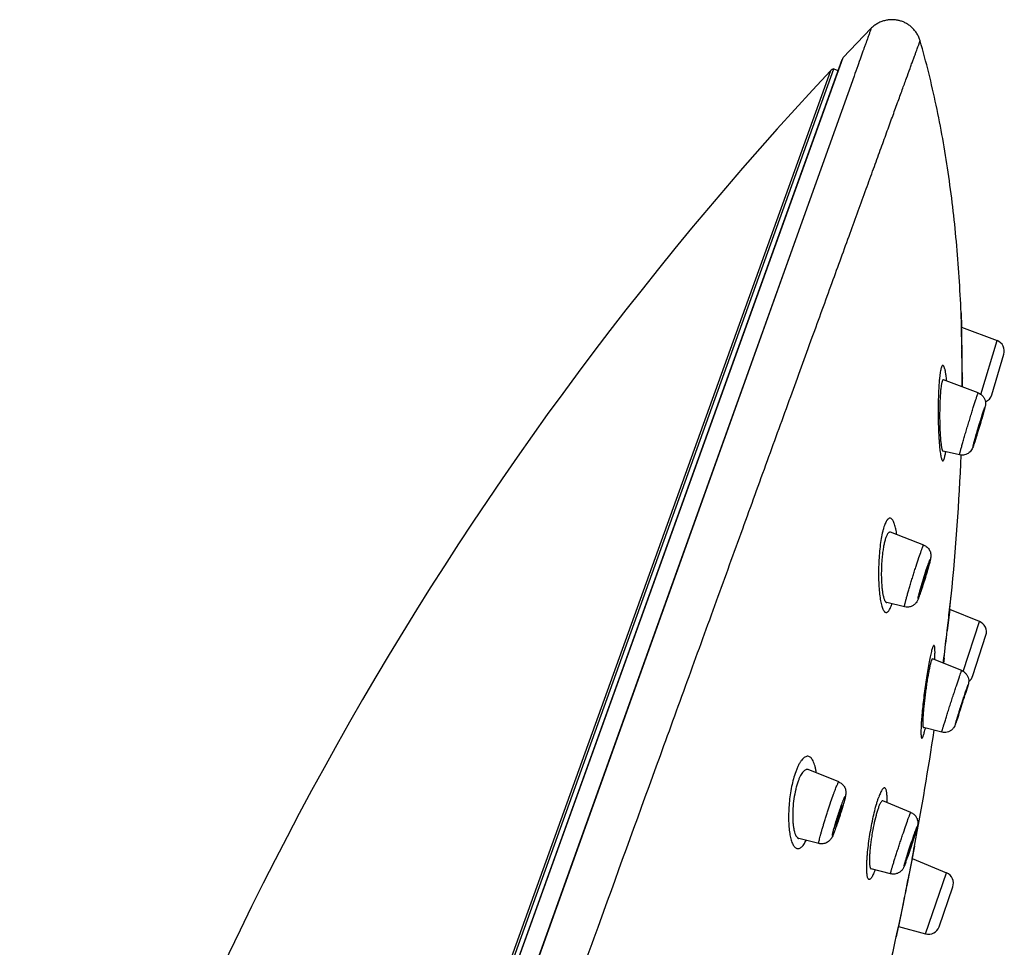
# Model space of a CAD drawing. Header units: millimetres. Extents: x -447 to 363, y -137 to 665.
# Tile 43 of 43: x 246 to 289, y 624 to 665. Entities that reach past the tile are written whole.
import ezdxf

# ---------------------------------------------------------------- set-up
doc = ezdxf.new("R2010")
doc.units = ezdxf.units.MM
doc.header["$LTSCALE"] = 23.1
doc.layers.get('0').update_dxf_attribs({"linetype": 'CONTINUOUS'})

msp = doc.modelspace()

# ---------------------------------------------------------------- linework, layer by layer
at = {"color": 7, "linetype": 'CONTINUOUS'}
for p, q in [((283.423, 664.461), (282.198, 663.184)), ((282.132, 663.073), (250.014, 573.863)), ((250.021, 574.449), (281.783, 662.674)), ((281.783, 662.674), (281.964, 662.609)), ((287.447, 651.211), (289.016, 650.621)), ((287.466, 650.243), (287.466, 650.238)), ((288.784, 648.217), (289.319, 650.01)), ((288.183, 648.295), (286.64, 648.88)), ((287.48, 648.967), (287.48, 648.954)), ((287.969, 645.951), (287.954, 645.909)), ((287.356, 645.548), (286.623, 645.714)), ((285.765, 641.546), (284.295, 642.117)), ((284.916, 638.806), (284.125, 638.992)), ((286.921, 638.683), (286.813, 637.755)), ((286.92, 638.674), (286.919, 638.666)), ((286.921, 638.683), (286.92, 638.674)), ((288.233, 638.158), (286.921, 638.683)), ((286.871, 638.251), (286.867, 638.211)), ((286.813, 637.755), (286.811, 637.738)), ((287.951, 635.761), (288.523, 637.541)), ((287.449, 635.973), (286.156, 636.494)), ((286.666, 636.524), (286.639, 636.3)), ((286.666, 636.527), (286.666, 636.524)), ((287.61, 634.929), (287.605, 634.911)), ((287.307, 633.99), (287.306, 633.987)), ((287.315, 634.016), (287.307, 633.99)), ((287.318, 634.023), (287.315, 634.016)), ((286.567, 633.245), (285.751, 633.448)), ((281.999, 631.034), (280.64, 631.581)), ((285.194, 629.683), (283.954, 630.191)), ((281.87, 629.009), (281.869, 629.007)), ((281.117, 628.304), (280.233, 628.523)), ((284.953, 627.513), (284.959, 627.534)), ((285.255, 627.64), (285.076, 626.745)), ((285.084, 627.806), (285.078, 627.787)), ((285.255, 627.64), (286.775, 627)), ((284.295, 626.96), (283.433, 627.179)), ((285.087, 626.798), (285.076, 626.747)), ((285.076, 626.747), (285.076, 626.745)), ((286.447, 624.612), (287.054, 626.376)), ((284.825, 625.501), (284.646, 624.616)), ((284.55, 624.168), (284.646, 624.616)), ((284.646, 624.617), (284.646, 624.616)), ((284.646, 624.616), (285.843, 624.292))]:
    msp.add_line(p, q, dxfattribs=at)
at = {"color": 9, "linetype": 'CONTINUOUS'}
for p, q in [((250.044, 573.871), (282.198, 663.184)), ((281.636, 662.588), (249.94, 574.55)), ((282.678, 662.354), (251.107, 574.168)), ((287.423, 651.855), (287.44, 651.211)), ((287.423, 651.854), (287.423, 651.854)), ((287.431, 651.558), (287.432, 651.519)), ((287.44, 651.211), (287.44, 651.195)), ((288.303, 648.23), (289.016, 650.621)), ((287.459, 650.238), (287.459, 650.215)), ((287.474, 648.962), (287.474, 648.954)), ((274.784, 640.29), (260.928, 601.588)), ((286.915, 638.683), (286.984, 639.286)), ((286.914, 638.675), (286.915, 638.683)), ((287.52, 635.938), (288.233, 638.158)), ((286.806, 637.744), (286.807, 637.756)), ((286.634, 636.302), (286.661, 636.524)), ((286.661, 636.524), (286.663, 636.54)), ((287.609, 634.928), (287.604, 634.911)), ((287.305, 633.988), (287.303, 633.981)), ((287.314, 634.013), (287.305, 633.988)), ((285.36, 628.192), (285.071, 626.746)), ((285.36, 628.192), (285.36, 628.191)), ((284.945, 627.486), (284.947, 627.492)), ((285.843, 624.292), (286.775, 627)), ((285.071, 626.746), (285.07, 626.738)), ((285.11, 626.939), (285.071, 626.746)), ((284.82, 625.498), (284.637, 624.596)), ((284.637, 624.596), (284.55, 624.168))]:
    msp.add_line(p, q, dxfattribs=at)
for points in [[(282.677, 662.352), (280.433, 656.078), (274.784, 640.29)], [(286.983, 639.282), (286.983, 639.285), (286.984, 639.286)], [(286.949, 638.985), (286.954, 639.021), (286.957, 639.055)], [(285.184, 627.312), (285.173, 627.253), (285.161, 627.192)]]:
    msp.add_lwpolyline(points, dxfattribs=at)
at = {"color": 7, "linetype": 'CONTINUOUS'}
for points in [[(286.919, 638.666), (286.909, 638.582), (286.907, 638.561)], [(284.769, 625.223), (284.76, 625.181), (284.752, 625.14), (284.744, 625.1), (284.736, 625.062)]]:
    msp.add_lwpolyline(points, dxfattribs=at)
for centre, radius, start, end in [((393.177, 557.95), 152.94, 136.82884, 164.67016), ((281.855, 662.383), 0.3, 103.7573, 136.8288), ((217.259, 648.911), 70.226, 1.87683, 2.40256), ((147.558, 648.06), 139.925, 0.89395, 1.29039), ((288.84, 650.153), 0.5, 343.4, 69.4), ((140.835, 647.951), 146.649, 0.39692, 0.89352), ((135.325, 647.905), 152.159, 0.24689, 0.39494), ((288.305, 648.36), 0.5, 292.9894, 343.4), ((284.397, 648.678), 4.21, 345.0236, 345.7556), ((261.92, 654.705), 27.445, 342.8229, 343.6651), ((289.349, 645.624), 1.429, 165.8051, 166.2753), ((290.3, 645.384), 2.41, 165.4506, 165.8278), ((283.296, 647.555), 4.941, 341.0529, 341.3126), ((186.947, 649.483), 100.555, 354.17926, 357.75126), ((279.035, 641.641), 6.946, 340.2051, 340.437), ((277.905, 642.042), 8.146, 340.4393, 340.6437), ((174.412, 650.637), 113.142, 353.93495, 354.24186), ((288.047, 637.694), 0.5, 342.2, 68.2), ((-77.959, 680.732), 367.295, 353.08758, 353.27788), ((287.475, 635.914), 0.5, 305.0959, 342.2), ((282.317, 636.878), 5.633, 343.3348, 343.8443), ((217.357, 657.133), 73.679, 341.7199, 342.44532), ((282.993, 635.12), 4.449, 340.2117, 340.4629), ((290.66, 632.646), 3.62, 163.5224, 163.9457), ((280.478, 636.009), 7.116, 340.4839, 340.8187), ((142.409, 655.067), 145.456, 349.35231, 351.40478), ((270.531, 633.054), 12.038, 340.2017, 340.3575), ((272.622, 632.717), 13.372, 343.0615, 343.186), ((133.287, 656.753), 154.732, 349.15507, 349.36291), ((273.168, 631.727), 12.543, 340.2022, 340.3241), ((271.395, 632.361), 14.426, 340.3256, 340.4497), ((264.868, 634.665), 21.348, 340.4828, 340.9426), ((257.454, 637.229), 29.193, 340.9381, 341.1298), ((286.581, 626.539), 0.5, 341, 67.15), ((285.974, 624.775), 0.5, 254.85, 341), ((116.764, 660.145), 171.6, 347.29791, 347.89793)]:
    msp.add_arc(centre, radius, start, end, dxfattribs=at)
at = {"color": 9, "linetype": 'CONTINUOUS'}
for centre, radius, start, end in [((148.422, 647.959), 139.056, 0.93892, 1.33314), ((141.83, 647.849), 145.648, 0.4379, 0.93084), ((136.612, 647.802), 150.866, 0.28884, 0.43736), ((285.749, 646.757), 2.359, 340.2623, 340.9155), ((289.807, 638.229), 4.4, 165.3483, 165.9635), ((281.859, 640.666), 3.956, 339.387, 339.9642), ((280.678, 641.097), 5.213, 339.9602, 340.2018), ((282.577, 639.527), 1.875, 339.8855, 341.6692), ((-64.621, 679.001), 353.84, 353.30617, 353.4561), ((-78.391, 680.622), 367.706, 353.11449, 353.30352), ((219.538, 656.429), 71.387, 341.69908, 342.45672), ((288.748, 633.192), 1.631, 163.9986, 164.7762), ((289.915, 632.861), 2.844, 163.9575, 164.0713), ((284.701, 634.54), 2.644, 339.9323, 340.204), ((282.973, 635.16), 4.48, 340.2324, 340.6124), ((273.153, 632.142), 9.26, 339.8439, 340.0275), ((272.241, 632.473), 10.23, 340.0288, 340.2007), ((294.559, 624.624), 10.032, 163.2627, 163.3849), ((276.927, 630.399), 8.555, 339.9082, 340.0469), ((275.463, 630.93), 10.113, 340.0494, 340.2011), ((267.929, 633.617), 18.112, 340.2734, 340.9141), ((280.471, 628.26), 3.329, 340.0205, 340.2674)]:
    msp.add_arc(centre, radius, start, end, dxfattribs=at)
at = {"color": 7, "linetype": 'CONTINUOUS'}
for points, knots in [([(285.608, 663.916), (285.592, 663.972), (285.552, 664.084), (285.469, 664.241), (285.365, 664.385), (285.245, 664.512), (285.114, 664.621), (284.974, 664.708), (284.827, 664.775), (284.675, 664.822), (284.519, 664.852), (284.359, 664.862), (284.194, 664.852), (284.027, 664.818), (283.861, 664.762), (283.702, 664.685), (283.555, 664.585), (283.467, 664.506), (283.426, 664.464)], [0, 0, 0, 0, 0.06488, 0.130209, 0.195528, 0.260064, 0.322798, 0.383157, 0.441946, 0.500049, 0.558147, 0.61692, 0.677248, 0.739947, 0.804463, 0.869777, 0.935109, 1, 1, 1, 1]), ([(287.423, 651.854), (287.379, 652.91), (287.244, 654.996), (286.883, 658.072), (286.356, 661.045), (285.879, 662.975), (285.608, 663.916)], [0, 0, 0, 0, 0.259331, 0.512676, 0.759618, 1, 1, 1, 1]), ([(286.586, 648.819), (286.581, 648.804), (286.57, 648.769), (286.551, 648.684), (286.531, 648.55), (286.511, 648.361), (286.494, 648.139), (286.482, 647.892), (286.475, 647.629), (286.472, 647.357), (286.473, 647.085), (286.479, 646.819), (286.489, 646.568), (286.503, 646.338), (286.518, 646.163), (286.532, 646.039), (286.543, 645.959), (286.554, 645.89), (286.567, 645.832), (286.579, 645.785), (286.591, 645.753), (286.601, 645.734), (286.609, 645.722), (286.617, 645.716), (286.623, 645.714)], [0, 0, 0, 0, 0.015474, 0.034652, 0.083544, 0.145015, 0.216829, 0.296479, 0.381375, 0.468946, 0.556702, 0.642237, 0.723227, 0.797424, 0.862672, 0.891302, 0.916952, 0.939409, 0.958487, 0.974042, 0.986002, 0.990657, 0.994474, 1, 1, 1, 1]), ([(286.64, 648.88), (286.637, 648.881), (286.633, 648.882), (286.626, 648.881), (286.619, 648.876), (286.609, 648.867), (286.597, 648.847), (286.59, 648.83), (286.586, 648.819)], [0, 0, 0, 0, 0.078233, 0.156248, 0.244053, 0.348905, 0.624552, 1, 1, 1, 1]), ([(288.183, 648.295), (288.22, 648.281), (288.292, 648.244), (288.382, 648.164), (288.451, 648.064), (288.495, 647.952), (288.509, 647.842), (288.502, 647.753), (288.489, 647.69), (288.481, 647.658), (288.477, 647.642)], [0, 0, 0, 0, 0.151626, 0.303247, 0.454746, 0.605871, 0.754323, 0.873966, 0.940126, 1, 1, 1, 1]), ([(287.967, 645.99), (287.979, 646.035), (288.01, 646.149), (288.091, 646.432), (288.187, 646.755), (288.289, 647.088), (288.358, 647.312), (288.409, 647.471), (288.441, 647.567), (288.453, 647.602), (288.458, 647.616)], [0, 0, 0, 0, 0.083769, 0.207402, 0.519754, 0.679538, 0.8221, 0.933712, 0.973708, 1, 1, 1, 1]), ([(288.464, 647.59), (288.443, 647.511), (288.39, 647.324), (288.3, 647.017), (288.198, 646.675), (288.126, 646.441), (288.09, 646.328)], [0, 0, 0, 0, 0.187296, 0.442604, 0.72834, 1, 1, 1, 1]), ([(288.09, 646.328), (288.069, 646.26), (288.032, 646.141), (287.993, 646.023), (287.976, 645.972)], [0, 0, 0, 0, 0.569795, 1, 1, 1, 1]), ([(287.954, 645.909), (287.943, 645.876), (287.918, 645.812), (287.861, 645.723), (287.784, 645.645), (287.688, 645.583), (287.581, 645.545), (287.468, 645.532), (287.392, 645.54), (287.356, 645.548)], [0, 0, 0, 0, 0.135363, 0.266888, 0.412202, 0.558904, 0.705868, 0.852919, 1, 1, 1, 1]), ([(284.088, 641.879), (284.069, 641.828), (284.036, 641.717), (283.995, 641.535), (283.959, 641.328), (283.93, 641.103), (283.908, 640.865), (283.893, 640.622), (283.886, 640.378), (283.886, 640.14), (283.894, 639.913), (283.908, 639.701), (283.93, 639.51), (283.957, 639.344), (283.985, 639.224), (284.012, 639.143), (284.032, 639.094), (284.053, 639.055), (284.075, 639.024), (284.099, 639.002), (284.116, 638.994), (284.125, 638.992)], [0, 0, 0, 0, 0.054158, 0.117818, 0.189307, 0.26669, 0.347928, 0.43099, 0.513924, 0.594893, 0.672184, 0.744207, 0.809497, 0.866727, 0.914754, 0.935047, 0.952768, 0.967919, 0.980602, 0.991095, 1, 1, 1, 1]), ([(284.295, 642.117), (284.287, 642.12), (284.269, 642.124), (284.241, 642.118), (284.214, 642.101), (284.188, 642.075), (284.162, 642.04), (284.125, 641.975), (284.102, 641.919), (284.088, 641.879)], [0, 0, 0, 0, 0.075962, 0.153326, 0.241785, 0.348033, 0.475783, 0.626803, 1, 1, 1, 1]), ([(285.765, 641.546), (285.82, 641.525), (285.924, 641.461), (286.036, 641.318), (286.081, 641.177), (286.087, 641.071), (286.081, 640.994), (286.066, 640.915), (286.043, 640.82), (286.015, 640.711), (285.979, 640.583), (285.937, 640.437), (285.873, 640.221), (285.788, 639.944), (285.688, 639.631), (285.621, 639.432), (285.59, 639.342)], [0, 0, 0, 0, 0.074176, 0.148201, 0.221063, 0.254536, 0.280596, 0.317098, 0.354996, 0.401545, 0.457239, 0.520871, 0.590527, 0.738525, 0.881278, 1, 1, 1, 1]), ([(285.55, 639.342), (285.561, 639.388), (285.59, 639.49), (285.657, 639.726), (285.754, 640.048), (285.856, 640.368), (285.934, 640.601), (285.968, 640.701), (285.984, 640.746)], [0, 0, 0, 0, 0.096356, 0.21716, 0.500001, 0.782841, 0.903644, 1, 1, 1, 1]), ([(285.651, 639.656), (285.664, 639.691), (285.691, 639.77), (285.733, 639.898), (285.77, 640.016), (285.8, 640.114), (285.822, 640.187), (285.842, 640.256), (285.861, 640.319), (285.877, 640.376), (285.888, 640.419), (285.896, 640.449), (285.901, 640.468), (285.904, 640.484), (285.907, 640.497), (285.909, 640.508), (285.91, 640.516), (285.911, 640.52), (285.911, 640.523), (285.91, 640.523)], [0, 0, 0, 0, 0.122004, 0.275724, 0.446159, 0.532463, 0.616666, 0.696697, 0.770594, 0.83654, 0.892921, 0.917084, 0.938359, 0.956618, 0.971753, 0.983678, 0.992333, 0.997708, 1, 1, 1, 1]), ([(285.91, 640.523), (285.909, 640.523), (285.908, 640.522), (285.907, 640.521), (285.907, 640.52)], [0, 0, 0, 0, 0.307263, 1, 1, 1, 1]), ([(285.614, 639.568), (285.615, 639.568), (285.617, 639.57), (285.619, 639.574), (285.622, 639.581), (285.627, 639.591), (285.632, 639.603), (285.64, 639.625), (285.647, 639.643), (285.651, 639.656)], [0, 0, 0, 0, 0.021432, 0.07163, 0.152449, 0.263791, 0.405118, 0.575623, 1, 1, 1, 1]), ([(285.571, 639.288), (285.561, 639.262), (285.544, 639.214), (285.516, 639.144), (285.482, 639.068), (285.426, 638.977), (285.332, 638.885), (285.226, 638.828), (285.133, 638.801), (285.037, 638.789), (284.963, 638.795), (284.916, 638.806)], [0, 0, 0, 0, 0.091516, 0.169494, 0.247972, 0.367586, 0.521329, 0.680158, 0.760128, 0.84019, 1, 1, 1, 1]), ([(285.613, 639.572), (285.613, 639.571), (285.613, 639.57), (285.614, 639.568), (285.614, 639.568)], [0, 0, 0, 0, 0.692811, 1, 1, 1, 1]), ([(286.105, 636.415), (286.099, 636.399), (286.087, 636.363), (286.063, 636.277), (286.032, 636.146), (285.994, 635.962), (285.954, 635.748), (285.915, 635.511), (285.877, 635.258), (285.841, 634.997), (285.808, 634.736), (285.78, 634.482), (285.756, 634.243), (285.739, 634.026), (285.727, 633.836), (285.722, 633.699), (285.723, 633.607), (285.724, 633.554), (285.728, 633.511), (285.733, 633.482), (285.738, 633.465), (285.742, 633.455), (285.747, 633.448), (285.751, 633.448)], [0, 0, 0, 0, 0.017016, 0.037592, 0.088791, 0.151994, 0.225163, 0.305969, 0.391907, 0.480386, 0.568807, 0.654615, 0.735343, 0.808656, 0.872397, 0.924646, 0.945947, 0.963809, 0.978109, 0.988782, 0.992774, 0.995908, 1, 1, 1, 1]), ([(286.156, 636.494), (286.148, 636.497), (286.135, 636.482), (286.126, 636.466), (286.119, 636.451), (286.112, 636.434), (286.107, 636.422), (286.105, 636.415)], [0, 0, 0, 0, 0.287323, 0.422821, 0.586594, 0.778996, 1, 1, 1, 1]), ([(287.449, 635.973), (287.487, 635.958), (287.559, 635.918), (287.649, 635.835), (287.716, 635.731), (287.756, 635.615), (287.767, 635.502), (287.756, 635.414), (287.74, 635.354), (287.732, 635.325), (287.728, 635.31)], [0, 0, 0, 0, 0.153349, 0.306698, 0.460008, 0.613086, 0.764438, 0.885226, 0.944028, 1, 1, 1, 1]), ([(287.189, 633.673), (287.203, 633.719), (287.237, 633.832), (287.324, 634.11), (287.426, 634.426), (287.532, 634.753), (287.605, 634.974), (287.664, 635.15), (287.698, 635.249), (287.712, 635.288)], [0, 0, 0, 0, 0.085501, 0.208046, 0.515102, 0.672586, 0.814294, 0.927465, 1, 1, 1, 1]), ([(287.714, 635.262), (287.699, 635.214), (287.665, 635.103), (287.63, 634.992), (287.61, 634.929)], [0, 0, 0, 0, 0.431983, 1, 1, 1, 1]), ([(287.339, 634.155), (287.374, 634.26), (287.443, 634.469), (287.51, 634.678), (287.542, 634.783)], [0, 0, 0, 0, 0.500014, 1, 1, 1, 1]), ([(287.306, 633.987), (287.286, 633.928), (287.251, 633.822), (287.215, 633.717), (287.199, 633.671)], [0, 0, 0, 0, 0.565398, 1, 1, 1, 1]), ([(287.179, 633.614), (287.174, 633.6), (287.163, 633.571), (287.14, 633.512), (287.096, 633.435), (287.019, 633.35), (286.92, 633.282), (286.806, 633.24), (286.686, 633.226), (286.606, 633.236), (286.567, 633.245)], [0, 0, 0, 0, 0.05437, 0.115935, 0.241936, 0.392302, 0.54405, 0.695987, 0.847983, 1, 1, 1, 1]), ([(280.64, 631.581), (280.623, 631.588), (280.586, 631.595), (280.528, 631.581), (280.47, 631.545), (280.413, 631.488), (280.356, 631.411), (280.299, 631.313), (280.245, 631.198), (280.212, 631.114), (280.196, 631.069)], [0, 0, 0, 0, 0.072602, 0.149165, 0.238962, 0.347738, 0.478183, 0.630978, 0.805462, 1, 1, 1, 1]), ([(280.196, 631.069), (280.175, 631.011), (280.136, 630.89), (280.068, 630.63), (280.004, 630.285), (279.96, 629.866), (279.952, 629.523), (279.963, 629.267), (279.979, 629.096), (280.004, 628.943), (280.035, 628.81), (280.074, 628.7), (280.113, 628.624), (280.148, 628.578), (280.175, 628.552), (280.203, 628.533), (280.223, 628.526), (280.233, 628.523)], [0, 0, 0, 0, 0.069287, 0.143975, 0.303458, 0.466045, 0.620132, 0.690893, 0.756065, 0.814785, 0.866363, 0.910335, 0.946606, 0.962029, 0.975847, 0.988358, 1, 1, 1, 1]), ([(281.999, 631.034), (282.049, 631.014), (282.143, 630.957), (282.249, 630.832), (282.308, 630.687), (282.319, 630.553), (282.306, 630.446), (282.287, 630.356), (282.264, 630.262), (282.223, 630.109), (282.158, 629.886), (282.068, 629.596), (281.971, 629.299), (281.903, 629.103), (281.87, 629.009)], [0, 0, 0, 0, 0.072912, 0.145616, 0.217241, 0.281133, 0.324829, 0.362542, 0.405334, 0.455713, 0.5779, 0.71942, 0.865378, 1, 1, 1, 1]), ([(281.803, 629.029), (281.826, 629.109), (281.878, 629.28), (281.959, 629.539), (282.045, 629.798), (282.103, 629.966), (282.132, 630.045)], [0, 0, 0, 0, 0.236272, 0.500004, 0.763735, 1, 1, 1, 1]), ([(283.954, 630.191), (283.951, 630.192), (283.944, 630.194), (283.934, 630.193), (283.923, 630.189), (283.907, 630.18), (283.886, 630.159), (283.862, 630.125), (283.836, 630.08), (283.809, 630.025), (283.781, 629.959), (283.763, 629.911), (283.754, 629.885)], [0, 0, 0, 0, 0.025635, 0.051862, 0.080765, 0.113921, 0.196626, 0.304555, 0.439094, 0.600337, 0.787666, 1, 1, 1, 1]), ([(281.904, 629.248), (281.918, 629.286), (281.946, 629.366), (281.987, 629.489), (282.021, 629.596), (282.048, 629.681), (282.066, 629.741), (282.082, 629.797), (282.097, 629.848), (282.109, 629.894), (282.119, 629.932), (282.126, 629.963), (282.13, 629.984), (282.132, 629.997), (282.133, 630.003), (282.133, 630.007), (282.132, 630.009), (282.131, 630.009)], [0, 0, 0, 0, 0.151587, 0.319472, 0.491105, 0.574301, 0.653653, 0.727672, 0.79497, 0.854287, 0.904518, 0.944735, 0.974215, 0.984775, 0.992512, 0.997471, 1, 1, 1, 1]), ([(282.131, 630.009), (282.13, 630.01), (282.128, 630.007), (282.125, 630.003), (282.12, 629.995), (282.115, 629.983), (282.108, 629.968), (282.097, 629.942), (282.089, 629.921), (282.083, 629.906)], [0, 0, 0, 0, 0.022574, 0.072578, 0.153198, 0.264502, 0.4059, 0.576457, 1, 1, 1, 1]), ([(283.754, 629.885), (283.735, 629.834), (283.699, 629.722), (283.628, 629.472), (283.546, 629.121), (283.478, 628.752), (283.432, 628.448), (283.403, 628.226), (283.381, 628.015), (283.366, 627.82), (283.358, 627.644), (283.357, 627.513), (283.361, 627.421), (283.366, 627.362), (283.372, 627.311), (283.38, 627.268), (283.39, 627.233), (283.402, 627.207), (283.416, 627.188), (283.427, 627.181), (283.433, 627.179)], [0, 0, 0, 0, 0.059252, 0.127122, 0.28202, 0.44996, 0.533967, 0.615471, 0.692688, 0.763954, 0.827752, 0.882739, 0.906571, 0.927803, 0.946346, 0.962144, 0.975195, 0.98559, 0.993618, 1, 1, 1, 1]), ([(285.194, 629.683), (285.243, 629.663), (285.336, 629.606), (285.44, 629.483), (285.5, 629.335), (285.509, 629.212), (285.498, 629.13), (285.488, 629.077), (285.472, 629.017), (285.449, 628.938), (285.432, 628.88), (285.423, 628.849)], [0, 0, 0, 0, 0.164312, 0.328516, 0.492079, 0.647783, 0.70583, 0.745688, 0.815327, 0.897952, 1, 1, 1, 1]), ([(281.845, 629.17), (281.841, 629.154), (281.835, 629.132), (281.829, 629.105), (281.825, 629.089), (281.823, 629.076), (281.822, 629.067), (281.822, 629.061), (281.823, 629.058), (281.824, 629.058)], [0, 0, 0, 0, 0.423543, 0.594099, 0.735498, 0.846802, 0.927421, 0.977426, 1, 1, 1, 1]), ([(281.824, 629.058), (281.824, 629.058), (281.826, 629.058), (281.829, 629.062), (281.834, 629.071), (281.842, 629.087), (281.851, 629.109), (281.862, 629.136), (281.875, 629.169), (281.889, 629.207), (281.899, 629.234), (281.904, 629.248)], [0, 0, 0, 0, 0.007854, 0.022193, 0.074043, 0.157423, 0.271545, 0.41497, 0.585789, 0.781685, 1, 1, 1, 1]), ([(281.858, 628.976), (281.842, 628.933), (281.813, 628.852), (281.77, 628.742), (281.73, 628.646), (281.693, 628.569), (281.652, 628.503), (281.604, 628.445), (281.541, 628.389), (281.441, 628.326), (281.296, 628.282), (281.174, 628.29), (281.117, 628.304)], [0, 0, 0, 0, 0.123756, 0.229011, 0.317064, 0.401837, 0.456867, 0.525956, 0.602421, 0.681292, 0.840321, 1, 1, 1, 1]), ([(284.959, 627.534), (284.99, 627.634), (285.06, 627.856), (285.171, 628.198), (285.284, 628.536), (285.359, 628.752), (285.394, 628.848)], [0, 0, 0, 0, 0.227601, 0.504467, 0.779044, 1, 1, 1, 1]), ([(285.414, 628.821), (285.392, 628.747), (285.342, 628.588), (285.233, 628.249), (285.145, 627.984), (285.084, 627.806)], [0, 0, 0, 0, 0.216358, 0.470315, 1, 1, 1, 1]), ([(285.059, 627.814), (285.072, 627.85), (285.099, 627.93), (285.143, 628.058), (285.181, 628.173), (285.213, 628.269), (285.235, 628.338), (285.256, 628.404), (285.275, 628.464), (285.292, 628.518), (285.304, 628.558), (285.312, 628.586), (285.317, 628.604), (285.321, 628.619), (285.324, 628.631), (285.327, 628.641), (285.328, 628.648), (285.329, 628.653), (285.329, 628.655), (285.329, 628.655), (285.329, 628.655)], [0, 0, 0, 0, 0.129341, 0.286797, 0.457819, 0.543487, 0.6266, 0.705228, 0.777542, 0.841865, 0.896701, 0.920155, 0.940781, 0.958458, 0.973087, 0.984585, 0.992894, 0.997984, 0.999342, 1, 1, 1, 1]), ([(285.329, 628.655), (285.328, 628.655), (285.327, 628.654), (285.326, 628.651), (285.323, 628.646), (285.322, 628.642), (285.321, 628.64)], [0, 0, 0, 0, 0.07273, 0.260652, 0.569818, 1, 1, 1, 1]), ([(284.97, 627.479), (284.959, 627.449), (284.94, 627.396), (284.912, 627.322), (284.889, 627.265), (284.865, 627.216), (284.823, 627.144), (284.741, 627.052), (284.606, 626.972), (284.451, 626.937), (284.346, 626.947), (284.295, 626.96)], [0, 0, 0, 0, 0.098975, 0.179173, 0.248463, 0.290536, 0.352055, 0.50898, 0.672225, 0.836052, 1, 1, 1, 1]), ([(285.015, 627.706), (285.015, 627.706), (285.016, 627.706), (285.017, 627.707), (285.018, 627.71), (285.02, 627.714), (285.024, 627.722), (285.029, 627.734), (285.035, 627.75), (285.042, 627.769), (285.05, 627.791), (285.056, 627.806), (285.059, 627.814)], [0, 0, 0, 0, 0.005998, 0.019053, 0.039879, 0.068582, 0.149555, 0.261538, 0.40374, 0.575105, 0.774364, 1, 1, 1, 1]), ([(285.018, 627.723), (285.017, 627.72), (285.016, 627.716), (285.015, 627.711), (285.015, 627.708), (285.015, 627.706), (285.015, 627.706)], [0, 0, 0, 0, 0.430191, 0.739364, 0.927295, 1, 1, 1, 1]), ([(285.076, 626.745), (285.056, 626.644), (284.972, 626.229), (284.888, 625.814), (284.825, 625.501)], [0, 0, 0, 0, 0.24466, 1, 1, 1, 1])]:
    msp.add_open_spline(points, degree=3, knots=knots, dxfattribs=at)
at = {"color": 9, "linetype": 'CONTINUOUS'}
for points, knots in [([(283.429, 664.454), (283.428, 664.45), (283.425, 664.441), (283.419, 664.425), (283.411, 664.404), (283.398, 664.37), (283.38, 664.319), (283.355, 664.248), (283.325, 664.164), (283.29, 664.066), (283.25, 663.955), (283.206, 663.83), (283.156, 663.692), (283.081, 663.48), (282.974, 663.183), (282.832, 662.786), (282.731, 662.504), (282.678, 662.354)], [0, 0, 0, 0, 0.005342, 0.013377, 0.023536, 0.035229, 0.062516, 0.095919, 0.136067, 0.182723, 0.235735, 0.295157, 0.36101, 0.433259, 0.596863, 0.785835, 1, 1, 1, 1]), ([(283.423, 664.461), (283.423, 664.462), (283.424, 664.462), (283.425, 664.462), (283.427, 664.462), (283.429, 664.46), (283.429, 664.457), (283.429, 664.455), (283.429, 664.454)], [0, 0, 0, 0, 0.026755, 0.094292, 0.286444, 0.530822, 0.723142, 1, 1, 1, 1]), ([(251.793, 570.765), (251.997, 571.329), (252.411, 572.469), (253.256, 574.794), (254.34, 577.782), (255.672, 581.455), (257.042, 585.232), (258.444, 589.097), (260.357, 594.372), (262.78, 601.049), (265.691, 609.074), (268.571, 617.011), (271.367, 624.714), (273.62, 630.923), (275.343, 635.668), (276.56, 639.021), (277.72, 642.215), (278.816, 645.235), (279.844, 648.067), (280.8, 650.698), (281.678, 653.116), (282.475, 655.311), (283.087, 656.994), (283.533, 658.222), (283.834, 659.051), (284.113, 659.816), (284.368, 660.519), (284.6, 661.156), (284.808, 661.729), (284.992, 662.235), (285.131, 662.616), (285.229, 662.887), (285.294, 663.066), (285.353, 663.227), (285.406, 663.371), (285.452, 663.499), (285.493, 663.609), (285.527, 663.702), (285.552, 663.769), (285.568, 663.814), (285.578, 663.842), (285.587, 663.865), (285.593, 663.881), (285.598, 663.892), (285.6, 663.899), (285.603, 663.904), (285.604, 663.908), (285.606, 663.912), (285.607, 663.913), (285.608, 663.915), (285.608, 663.915)], [0, 0, 0, 0, 0.018158, 0.03671, 0.074896, 0.114381, 0.154989, 0.196534, 0.238826, 0.324872, 0.411552, 0.497277, 0.580478, 0.659631, 0.697234, 0.733287, 0.767627, 0.800096, 0.830546, 0.858836, 0.884837, 0.90843, 0.929508, 0.939072, 0.947972, 0.956198, 0.96374, 0.97059, 0.976739, 0.982181, 0.986909, 0.989005, 0.990919, 0.992652, 0.994204, 0.995572, 0.996758, 0.99776, 0.998578, 0.998919, 0.999213, 0.999462, 0.999664, 0.999747, 0.999818, 0.999878, 0.999925, 0.999961, 0.999985, 1, 1, 1, 1]), ([(286.552, 649.435), (286.544, 649.413), (286.529, 649.361), (286.51, 649.272), (286.492, 649.164), (286.476, 649.038), (286.461, 648.897), (286.443, 648.683), (286.425, 648.389), (286.412, 648.013), (286.406, 647.616), (286.408, 647.214), (286.415, 646.82), (286.428, 646.503), (286.441, 646.263), (286.452, 646.098), (286.465, 645.944), (286.479, 645.803), (286.494, 645.677), (286.51, 645.566), (286.528, 645.473), (286.546, 645.398), (286.563, 645.348), (286.577, 645.318), (286.587, 645.302), (286.598, 645.292), (286.609, 645.286), (286.621, 645.286), (286.632, 645.293), (286.643, 645.305), (286.654, 645.322), (286.664, 645.344), (286.671, 645.361), (286.674, 645.37)], [0, 0, 0, 0, 0.016681, 0.037969, 0.063547, 0.093056, 0.126128, 0.162401, 0.243068, 0.331753, 0.425018, 0.519565, 0.61222, 0.699935, 0.741005, 0.779741, 0.815804, 0.848839, 0.87852, 0.90456, 0.926672, 0.944598, 0.958263, 0.96353, 0.967804, 0.971182, 0.973889, 0.976365, 0.979185, 0.982781, 0.98738, 0.993096, 1, 1, 1, 1]), ([(286.789, 648.824), (286.782, 648.891), (286.768, 649.014), (286.745, 649.162), (286.726, 649.265), (286.711, 649.329), (286.696, 649.385), (286.681, 649.431), (286.665, 649.468), (286.651, 649.492), (286.64, 649.506), (286.63, 649.515), (286.618, 649.52), (286.607, 649.518), (286.598, 649.514), (286.59, 649.508), (286.579, 649.494), (286.565, 649.47), (286.557, 649.448), (286.552, 649.435)], [0, 0, 0, 0, 0.239074, 0.444376, 0.533088, 0.611815, 0.680142, 0.737863, 0.784969, 0.821727, 0.836491, 0.849117, 0.869618, 0.879263, 0.889719, 0.901792, 0.916033, 0.95225, 1, 1, 1, 1]), ([(287.356, 645.548), (287.355, 645.549), (287.355, 645.551), (287.355, 645.555), (287.356, 645.562), (287.358, 645.572), (287.36, 645.584), (287.364, 645.599), (287.368, 645.616), (287.375, 645.645), (287.386, 645.686), (287.401, 645.743), (287.419, 645.809), (287.44, 645.884), (287.463, 645.967), (287.489, 646.058), (287.517, 646.155), (287.557, 646.296), (287.612, 646.483), (287.681, 646.716), (287.753, 646.955), (287.825, 647.194), (287.896, 647.424), (287.98, 647.694), (288.054, 647.93), (288.118, 648.124), (288.144, 648.2), (288.155, 648.231)], [0, 0, 0, 0, 0.000613, 0.002137, 0.004638, 0.008122, 0.012586, 0.018024, 0.024426, 0.03178, 0.049286, 0.070407, 0.09498, 0.122813, 0.15369, 0.187369, 0.223588, 0.262063, 0.344569, 0.432314, 0.522563, 0.612503, 0.69933, 0.780337, 0.915054, 0.964567, 1, 1, 1, 1]), ([(288.155, 648.231), (288.159, 648.24), (288.163, 648.254), (288.17, 648.27), (288.174, 648.279), (288.177, 648.286), (288.179, 648.291), (288.181, 648.294), (288.182, 648.296), (288.183, 648.295)], [0, 0, 0, 0, 0.432722, 0.603583, 0.743781, 0.853178, 0.931759, 0.979849, 1, 1, 1, 1]), ([(288.458, 647.616), (288.459, 647.62), (288.462, 647.627), (288.466, 647.637), (288.469, 647.645), (288.471, 647.65), (288.472, 647.653), (288.473, 647.655), (288.474, 647.656), (288.475, 647.657), (288.475, 647.657), (288.476, 647.657), (288.476, 647.656), (288.476, 647.655), (288.476, 647.653), (288.475, 647.65), (288.474, 647.644), (288.472, 647.636), (288.47, 647.626), (288.467, 647.615), (288.464, 647.601), (288.46, 647.585), (288.454, 647.561), (288.444, 647.526), (288.432, 647.48), (288.417, 647.427), (288.4, 647.368), (288.382, 647.304), (288.355, 647.21), (288.302, 647.028), (288.222, 646.762), (288.129, 646.456), (288.056, 646.223), (288.007, 646.072), (287.987, 646.011), (287.978, 645.985)], [0, 0, 0, 0, 0.006932, 0.012753, 0.017447, 0.021007, 0.022362, 0.023432, 0.024222, 0.024739, 0.025018, 0.025252, 0.025698, 0.026412, 0.027406, 0.028683, 0.032088, 0.036628, 0.042295, 0.049077, 0.05696, 0.065926, 0.075954, 0.099107, 0.126209, 0.157013, 0.191239, 0.228576, 0.268684, 0.355726, 0.545707, 0.733792, 0.892864, 0.954096, 1, 1, 1, 1]), ([(287.951, 645.921), (287.952, 645.923), (287.952, 645.928), (287.953, 645.933), (287.954, 645.936)], [0, 0, 0, 0, 0.382257, 1, 1, 1, 1]), ([(287.959, 645.933), (287.958, 645.93), (287.957, 645.927), (287.955, 645.922), (287.953, 645.92), (287.953, 645.919), (287.952, 645.919), (287.951, 645.92), (287.951, 645.921), (287.951, 645.921)], [0, 0, 0, 0, 0.48126, 0.648995, 0.768354, 0.840423, 0.872407, 0.914194, 1, 1, 1, 1]), ([(287.954, 645.936), (287.954, 645.938), (287.956, 645.947), (287.958, 645.956), (287.96, 645.963)], [0, 0, 0, 0, 0.207629, 1, 1, 1, 1]), ([(287.969, 645.96), (287.968, 645.957), (287.965, 645.948), (287.962, 645.939), (287.959, 645.933)], [0, 0, 0, 0, 0.296379, 1, 1, 1, 1]), ([(286.674, 645.37), (286.681, 645.389), (286.694, 645.432), (286.719, 645.537), (286.734, 645.624), (286.743, 645.687)], [0, 0, 0, 0, 0.184667, 0.414774, 1, 1, 1, 1]), ([(284.572, 642.01), (284.56, 642.094), (284.54, 642.216), (284.504, 642.369), (284.476, 642.465), (284.445, 642.548), (284.412, 642.617), (284.378, 642.672), (284.341, 642.711), (284.307, 642.731), (284.28, 642.738), (284.253, 642.738), (284.217, 642.726), (284.185, 642.702), (284.159, 642.676), (284.131, 642.641), (284.097, 642.586), (284.059, 642.506), (284.036, 642.447), (284.025, 642.415)], [0, 0, 0, 0, 0.205825, 0.295741, 0.376312, 0.447143, 0.508071, 0.559259, 0.601415, 0.636366, 0.652325, 0.668047, 0.701256, 0.740668, 0.763665, 0.789139, 0.84807, 0.918261, 1, 1, 1, 1]), ([(284.025, 642.415), (284.01, 642.375), (283.983, 642.29), (283.931, 642.098), (283.877, 641.824), (283.826, 641.465), (283.789, 641.077), (283.767, 640.676), (283.76, 640.278), (283.768, 639.895), (283.79, 639.541), (283.82, 639.27), (283.852, 639.076), (283.877, 638.951), (283.906, 638.842), (283.937, 638.748), (283.97, 638.673), (284.001, 638.621), (284.028, 638.591), (284.052, 638.57), (284.08, 638.557), (284.108, 638.556), (284.129, 638.56), (284.151, 638.57), (284.18, 638.591), (284.217, 638.632), (284.259, 638.697), (284.3, 638.782), (284.325, 638.847), (284.338, 638.882)], [0, 0, 0, 0, 0.02892, 0.061472, 0.135754, 0.219448, 0.309227, 0.401656, 0.49342, 0.581485, 0.663055, 0.735613, 0.767788, 0.796892, 0.822724, 0.845093, 0.863909, 0.879228, 0.88567, 0.891389, 0.901212, 0.905841, 0.910625, 0.915813, 0.921602, 0.935486, 0.953005, 0.974472, 1, 1, 1, 1]), ([(285.658, 641.293), (285.665, 641.313), (285.678, 641.35), (285.697, 641.402), (285.714, 641.446), (285.729, 641.482), (285.741, 641.51), (285.751, 641.53), (285.758, 641.541), (285.762, 641.546), (285.764, 641.547), (285.765, 641.546)], [0, 0, 0, 0, 0.226943, 0.426521, 0.597524, 0.73893, 0.849932, 0.92999, 0.979033, 0.992415, 1, 1, 1, 1]), ([(284.916, 638.806), (284.915, 638.806), (284.914, 638.808), (284.913, 638.814), (284.914, 638.827), (284.917, 638.849), (284.923, 638.879), (284.931, 638.917), (284.942, 638.963), (284.955, 639.016), (284.971, 639.077), (284.989, 639.144), (285.016, 639.246), (285.056, 639.387), (285.109, 639.571), (285.167, 639.768), (285.23, 639.977), (285.295, 640.19), (285.362, 640.402), (285.447, 640.67), (285.544, 640.967), (285.622, 641.194), (285.658, 641.293)], [0, 0, 0, 0, 0.000805, 0.002225, 0.007428, 0.01592, 0.027696, 0.042696, 0.060837, 0.08201, 0.106087, 0.13292, 0.162345, 0.228234, 0.302131, 0.382217, 0.466517, 0.552954, 0.639397, 0.723713, 0.877758, 1, 1, 1, 1]), ([(285.984, 640.746), (285.99, 640.761), (286, 640.789), (286.013, 640.823), (286.022, 640.846), (286.028, 640.86), (286.033, 640.873), (286.038, 640.883), (286.042, 640.892), (286.045, 640.898), (286.048, 640.902), (286.05, 640.905), (286.051, 640.906), (286.052, 640.906), (286.053, 640.906), (286.054, 640.903), (286.054, 640.899), (286.053, 640.893), (286.052, 640.885), (286.051, 640.875), (286.048, 640.862), (286.045, 640.848), (286.042, 640.832), (286.036, 640.807), (286.027, 640.771), (286.014, 640.722), (286, 640.667), (285.983, 640.606), (285.957, 640.514), (285.921, 640.389), (285.873, 640.229), (285.822, 640.063), (285.77, 639.896), (285.719, 639.734), (285.657, 639.546), (285.612, 639.413), (285.583, 639.332)], [0, 0, 0, 0, 0.026802, 0.049467, 0.059181, 0.067785, 0.075259, 0.081588, 0.08676, 0.09077, 0.093625, 0.09463, 0.09537, 0.095884, 0.096286, 0.097462, 0.099672, 0.103021, 0.107532, 0.113203, 0.120026, 0.127988, 0.137072, 0.147257, 0.170832, 0.198491, 0.229971, 0.26497, 0.303154, 0.387578, 0.480006, 0.57689, 0.674513, 0.769125, 0.857096, 1, 1, 1, 1]), ([(285.562, 639.274), (285.559, 639.265), (285.553, 639.25), (285.544, 639.229), (285.537, 639.211), (285.53, 639.196), (285.526, 639.186), (285.522, 639.18), (285.52, 639.177), (285.518, 639.174), (285.517, 639.172), (285.516, 639.172), (285.514, 639.172), (285.514, 639.173), (285.513, 639.177), (285.514, 639.183), (285.515, 639.194), (285.519, 639.215), (285.526, 639.249), (285.534, 639.279), (285.538, 639.296)], [0, 0, 0, 0, 0.11004, 0.205888, 0.287159, 0.353544, 0.404824, 0.424769, 0.440926, 0.453337, 0.462134, 0.467727, 0.471721, 0.477332, 0.486151, 0.514747, 0.558481, 0.617384, 0.779937, 1, 1, 1, 1]), ([(286.256, 636.454), (286.26, 636.518), (286.264, 636.612), (286.266, 636.731), (286.267, 636.808), (286.266, 636.877), (286.263, 636.936), (286.259, 636.986), (286.253, 637.027), (286.246, 637.057), (286.239, 637.077), (286.231, 637.086), (286.226, 637.091), (286.22, 637.092), (286.213, 637.09), (286.207, 637.086), (286.2, 637.079), (286.193, 637.07), (286.183, 637.052), (286.17, 637.024), (286.16, 636.999), (286.155, 636.984)], [0, 0, 0, 0, 0.249656, 0.359577, 0.458839, 0.546949, 0.623395, 0.687795, 0.739992, 0.780053, 0.808449, 0.818764, 0.827104, 0.834486, 0.842334, 0.851884, 0.86387, 0.878675, 0.89651, 0.941701, 1, 1, 1, 1]), ([(286.155, 636.984), (286.146, 636.96), (286.128, 636.905), (286.091, 636.77), (286.044, 636.561), (285.986, 636.269), (285.927, 635.929), (285.869, 635.557), (285.814, 635.166), (285.764, 634.771), (285.721, 634.387), (285.691, 634.079), (285.672, 633.849), (285.66, 633.692), (285.652, 633.548), (285.646, 633.417), (285.642, 633.302), (285.642, 633.203), (285.645, 633.131), (285.648, 633.083), (285.652, 633.054), (285.656, 633.03), (285.66, 633.01), (285.666, 632.995), (285.672, 632.985), (285.678, 632.979), (285.684, 632.979), (285.69, 632.98), (285.697, 632.985), (285.706, 632.996), (285.716, 633.011), (285.731, 633.041), (285.741, 633.067), (285.747, 633.086)], [0, 0, 0, 0, 0.018554, 0.041611, 0.099887, 0.172073, 0.25535, 0.346478, 0.44193, 0.538159, 0.631663, 0.719084, 0.7595, 0.797224, 0.831915, 0.863222, 0.890841, 0.91452, 0.934008, 0.942109, 0.949102, 0.954993, 0.959796, 0.96355, 0.966338, 0.968381, 0.969289, 0.970239, 0.97257, 0.975803, 0.980105, 0.985549, 1, 1, 1, 1]), ([(286.567, 633.245), (286.567, 633.245), (286.567, 633.246), (286.567, 633.248), (286.567, 633.252), (286.569, 633.258), (286.571, 633.268), (286.574, 633.279), (286.578, 633.294), (286.583, 633.31), (286.591, 633.338), (286.602, 633.378), (286.619, 633.433), (286.638, 633.497), (286.66, 633.57), (286.685, 633.65), (286.713, 633.738), (286.742, 633.833), (286.785, 633.97), (286.843, 634.152), (286.916, 634.38), (286.992, 634.614), (287.068, 634.849), (287.142, 635.076), (287.231, 635.345), (287.31, 635.583), (287.378, 635.782), (287.405, 635.86), (287.417, 635.893)], [0, 0, 0, 0, 0.000176, 0.000559, 0.002036, 0.004482, 0.007897, 0.012277, 0.017614, 0.023899, 0.031119, 0.048311, 0.06906, 0.093209, 0.120573, 0.150946, 0.184095, 0.219769, 0.257695, 0.339136, 0.425942, 0.515473, 0.605009, 0.691827, 0.773287, 0.910467, 0.962018, 1, 1, 1, 1]), ([(287.417, 635.893), (287.419, 635.899), (287.424, 635.911), (287.43, 635.928), (287.435, 635.942), (287.439, 635.953), (287.443, 635.962), (287.446, 635.968), (287.448, 635.972), (287.449, 635.973), (287.449, 635.974), (287.449, 635.973)], [0, 0, 0, 0, 0.232004, 0.433972, 0.605475, 0.746218, 0.855968, 0.934567, 0.98205, 0.994358, 1, 1, 1, 1]), ([(287.712, 635.288), (287.715, 635.295), (287.719, 635.306), (287.723, 635.318), (287.726, 635.325), (287.728, 635.331), (287.73, 635.335), (287.731, 635.337), (287.732, 635.338), (287.732, 635.339), (287.733, 635.339), (287.733, 635.339), (287.733, 635.339), (287.733, 635.338), (287.733, 635.336), (287.732, 635.335), (287.732, 635.332), (287.731, 635.327), (287.729, 635.32), (287.726, 635.308), (287.72, 635.289), (287.712, 635.262), (287.703, 635.229), (287.691, 635.19), (287.672, 635.129), (287.645, 635.041), (287.622, 634.968), (287.609, 634.928)], [0, 0, 0, 0, 0.048459, 0.06778, 0.083779, 0.096433, 0.105725, 0.109108, 0.111653, 0.11337, 0.1143, 0.114782, 0.115808, 0.117631, 0.120284, 0.123777, 0.128111, 0.139303, 0.153849, 0.171728, 0.217354, 0.275859, 0.346827, 0.429747, 0.524023, 0.743854, 1, 1, 1, 1]), ([(287.303, 633.981), (287.283, 633.922), (287.249, 633.819), (287.214, 633.716), (287.199, 633.673)], [0, 0, 0, 0, 0.580791, 1, 1, 1, 1]), ([(287.184, 633.633), (287.182, 633.628), (287.18, 633.62), (287.176, 633.611), (287.174, 633.606), (287.172, 633.601), (287.171, 633.598), (287.169, 633.595), (287.169, 633.594), (287.168, 633.593), (287.168, 633.595), (287.168, 633.596), (287.169, 633.599), (287.17, 633.603), (287.171, 633.608), (287.172, 633.614), (287.173, 633.618), (287.174, 633.62)], [0, 0, 0, 0, 0.240532, 0.338382, 0.421144, 0.488733, 0.541097, 0.578216, 0.60021, 0.608178, 0.619093, 0.644593, 0.685273, 0.741196, 0.812339, 0.898639, 1, 1, 1, 1]), ([(285.747, 633.086), (285.755, 633.107), (285.77, 633.154), (285.803, 633.267), (285.825, 633.359), (285.84, 633.425)], [0, 0, 0, 0, 0.189945, 0.421882, 1, 1, 1, 1]), ([(281.004, 631.435), (280.997, 631.488), (280.98, 631.589), (280.949, 631.731), (280.91, 631.856), (280.866, 631.962), (280.817, 632.048), (280.762, 632.114), (280.701, 632.158), (280.634, 632.178), (280.564, 632.171), (280.493, 632.139), (280.423, 632.084), (280.352, 632.005), (280.282, 631.904), (280.214, 631.782), (280.148, 631.639), (280.108, 631.536), (280.088, 631.481)], [0, 0, 0, 0, 0.089258, 0.170274, 0.242627, 0.306101, 0.360857, 0.407587, 0.447823, 0.484418, 0.521404, 0.5629, 0.611904, 0.669987, 0.737817, 0.815583, 0.903132, 1, 1, 1, 1]), ([(280.088, 631.481), (280.051, 631.38), (279.985, 631.165), (279.906, 630.825), (279.843, 630.464), (279.799, 630.094), (279.775, 629.729), (279.77, 629.379), (279.785, 629.056), (279.817, 628.767), (279.859, 628.552), (279.903, 628.405), (279.938, 628.313), (279.977, 628.235), (280.019, 628.172), (280.064, 628.123), (280.114, 628.09), (280.166, 628.074), (280.222, 628.077), (280.278, 628.098), (280.334, 628.135), (280.391, 628.189), (280.447, 628.26), (280.504, 628.345), (280.539, 628.409), (280.557, 628.443)], [0, 0, 0, 0, 0.078211, 0.163804, 0.253632, 0.344758, 0.43436, 0.519881, 0.599089, 0.67009, 0.731326, 0.757944, 0.78176, 0.802772, 0.821084, 0.836948, 0.850848, 0.863628, 0.876424, 0.890415, 0.906547, 0.925377, 0.947169, 0.972034, 1, 1, 1, 1]), ([(281.767, 630.488), (281.782, 630.529), (281.811, 630.607), (281.852, 630.717), (281.889, 630.811), (281.921, 630.89), (281.945, 630.945), (281.962, 630.981), (281.972, 631), (281.981, 631.016), (281.987, 631.025), (281.992, 631.031), (281.995, 631.033), (281.998, 631.035), (281.999, 631.034)], [0, 0, 0, 0, 0.219555, 0.416389, 0.587787, 0.731399, 0.845288, 0.890615, 0.928014, 0.957412, 0.978832, 0.986622, 0.992572, 1, 1, 1, 1]), ([(281.117, 628.304), (281.115, 628.305), (281.113, 628.309), (281.112, 628.314), (281.112, 628.32), (281.112, 628.328), (281.113, 628.341), (281.118, 628.374), (281.13, 628.434), (281.15, 628.522), (281.178, 628.632), (281.214, 628.762), (281.255, 628.909), (281.303, 629.07), (281.355, 629.243), (281.411, 629.423), (281.47, 629.609), (281.55, 629.855), (281.648, 630.149), (281.728, 630.379), (281.767, 630.488)], [0, 0, 0, 0, 0.002373, 0.00441, 0.007119, 0.010526, 0.01464, 0.024996, 0.054127, 0.094076, 0.144124, 0.203342, 0.270619, 0.344689, 0.424155, 0.507518, 0.593204, 0.679593, 0.847973, 1, 1, 1, 1]), ([(284.14, 630.115), (284.143, 630.198), (284.143, 630.316), (284.136, 630.465), (284.126, 630.555), (284.114, 630.631), (284.097, 630.691), (284.08, 630.731), (284.064, 630.753), (284.051, 630.765), (284.038, 630.772), (284.018, 630.775), (283.996, 630.768), (283.976, 630.754), (283.953, 630.731), (283.922, 630.692), (283.886, 630.632), (283.848, 630.555), (283.808, 630.462), (283.783, 630.395), (283.77, 630.358)], [0, 0, 0, 0, 0.208457, 0.29631, 0.372469, 0.436475, 0.488197, 0.52805, 0.543992, 0.557745, 0.569989, 0.581708, 0.607677, 0.623775, 0.642514, 0.688771, 0.747507, 0.819019, 0.903267, 1, 1, 1, 1]), ([(282.132, 630.045), (282.14, 630.067), (282.155, 630.108), (282.177, 630.168), (282.197, 630.221), (282.216, 630.268), (282.232, 630.307), (282.245, 630.335), (282.253, 630.354), (282.259, 630.365), (282.264, 630.374), (282.268, 630.381), (282.272, 630.386), (282.275, 630.389), (282.278, 630.391), (282.28, 630.389), (282.28, 630.387), (282.281, 630.385), (282.281, 630.38), (282.281, 630.372), (282.28, 630.363), (282.278, 630.351), (282.274, 630.332), (282.268, 630.303), (282.259, 630.262), (282.242, 630.195), (282.215, 630.095), (282.177, 629.961), (282.131, 629.809), (282.081, 629.647), (282.027, 629.48), (281.973, 629.314), (281.919, 629.157), (281.884, 629.056), (281.866, 629.008)], [0, 0, 0, 0, 0.038085, 0.07299, 0.104383, 0.131964, 0.155473, 0.174693, 0.18264, 0.189456, 0.195131, 0.19966, 0.203054, 0.205353, 0.206729, 0.207896, 0.20874, 0.209827, 0.212808, 0.216916, 0.222167, 0.228562, 0.236093, 0.254499, 0.277231, 0.304077, 0.369066, 0.446997, 0.534892, 0.629383, 0.726848, 0.823549, 0.915779, 1, 1, 1, 1]), ([(283.6, 627.122), (283.586, 627.083), (283.56, 627.012), (283.518, 626.915), (283.478, 626.836), (283.441, 626.775), (283.41, 626.737), (283.385, 626.718), (283.369, 626.709), (283.354, 626.705), (283.333, 626.707), (283.314, 626.721), (283.3, 626.742), (283.285, 626.773), (283.269, 626.823), (283.256, 626.898), (283.246, 626.99), (283.24, 627.098), (283.238, 627.222), (283.24, 627.359), (283.247, 627.51), (283.257, 627.673), (283.276, 627.909), (283.311, 628.221), (283.364, 628.607), (283.43, 629), (283.505, 629.385), (283.588, 629.746), (283.662, 630.025), (283.723, 630.224), (283.754, 630.315), (283.77, 630.358)], [0, 0, 0, 0, 0.028947, 0.053856, 0.074663, 0.091382, 0.104153, 0.109181, 0.113431, 0.117096, 0.120488, 0.127915, 0.132622, 0.138178, 0.1521, 0.169966, 0.191769, 0.217359, 0.246562, 0.279156, 0.314851, 0.353329, 0.394273, 0.482102, 0.575235, 0.670331, 0.763849, 0.852234, 0.932097, 0.967765, 1, 1, 1, 1]), ([(285.069, 629.371), (285.078, 629.395), (285.094, 629.44), (285.117, 629.503), (285.138, 629.557), (285.155, 629.602), (285.168, 629.633), (285.176, 629.652), (285.181, 629.664), (285.186, 629.672), (285.189, 629.678), (285.191, 629.682), (285.193, 629.683), (285.194, 629.683)], [0, 0, 0, 0, 0.226544, 0.426458, 0.598234, 0.740568, 0.852404, 0.896624, 0.932946, 0.961324, 0.981759, 0.994371, 1, 1, 1, 1]), ([(284.295, 626.96), (284.295, 626.96), (284.294, 626.962), (284.294, 626.965), (284.294, 626.971), (284.296, 626.982), (284.3, 627), (284.307, 627.028), (284.316, 627.064), (284.328, 627.107), (284.343, 627.157), (284.359, 627.214), (284.378, 627.277), (284.407, 627.373), (284.448, 627.506), (284.503, 627.68), (284.563, 627.868), (284.627, 628.067), (284.694, 628.272), (284.762, 628.478), (284.851, 628.742), (284.952, 629.039), (285.032, 629.268), (285.069, 629.371)], [0, 0, 0, 0, 0.000615, 0.001913, 0.003998, 0.006887, 0.015083, 0.02648, 0.041018, 0.058615, 0.079171, 0.102568, 0.128668, 0.157322, 0.221605, 0.293922, 0.372589, 0.455771, 0.541533, 0.627874, 0.712785, 0.870476, 1, 1, 1, 1]), ([(281.846, 628.951), (281.837, 628.928), (281.821, 628.885), (281.798, 628.825), (281.78, 628.78), (281.767, 628.749), (281.758, 628.729), (281.751, 628.712), (281.744, 628.697), (281.737, 628.685), (281.732, 628.676), (281.727, 628.669), (281.724, 628.665), (281.721, 628.662), (281.719, 628.663), (281.718, 628.664), (281.718, 628.666), (281.717, 628.67), (281.717, 628.676), (281.718, 628.686), (281.719, 628.698), (281.722, 628.713), (281.725, 628.73), (281.73, 628.75), (281.737, 628.781), (281.748, 628.826), (281.77, 628.912), (281.789, 628.98), (281.803, 629.029)], [0, 0, 0, 0, 0.105581, 0.19906, 0.27927, 0.314083, 0.345224, 0.3726, 0.396135, 0.415768, 0.431464, 0.443225, 0.451143, 0.455666, 0.457326, 0.459287, 0.461943, 0.465462, 0.475321, 0.489087, 0.506797, 0.528428, 0.553933, 0.583243, 0.616271, 0.693077, 0.78341, 1, 1, 1, 1]), ([(285.394, 628.848), (285.399, 628.863), (285.41, 628.892), (285.425, 628.933), (285.438, 628.968), (285.448, 628.993), (285.455, 629.01), (285.459, 629.02), (285.463, 629.029), (285.466, 629.036), (285.468, 629.041), (285.47, 629.044), (285.471, 629.045), (285.472, 629.046), (285.472, 629.047), (285.473, 629.047), (285.474, 629.047), (285.474, 629.046), (285.474, 629.045), (285.474, 629.041), (285.473, 629.036), (285.472, 629.029), (285.47, 629.021), (285.466, 629.006), (285.46, 628.984), (285.452, 628.952), (285.441, 628.915), (285.428, 628.871), (285.413, 628.822), (285.397, 628.768), (285.372, 628.687), (285.337, 628.576), (285.292, 628.435), (285.227, 628.234), (285.145, 627.986), (285.078, 627.789), (285.045, 627.695)], [0, 0, 0, 0, 0.030345, 0.057054, 0.07992, 0.098761, 0.106627, 0.113435, 0.119174, 0.123834, 0.12741, 0.128792, 0.129905, 0.130753, 0.131347, 0.13172, 0.132002, 0.132418, 0.133067, 0.135144, 0.138298, 0.142537, 0.147857, 0.15425, 0.17021, 0.190298, 0.214358, 0.242202, 0.27361, 0.308336, 0.346106, 0.429562, 0.52135, 0.618574, 0.816996, 1, 1, 1, 1]), ([(284.962, 627.46), (284.957, 627.447), (284.949, 627.424), (284.937, 627.392), (284.926, 627.365), (284.918, 627.345), (284.913, 627.332), (284.909, 627.324), (284.906, 627.318), (284.904, 627.313), (284.902, 627.309), (284.9, 627.306), (284.899, 627.305), (284.899, 627.305), (284.898, 627.305), (284.898, 627.305), (284.897, 627.307), (284.898, 627.31), (284.898, 627.314), (284.899, 627.32), (284.901, 627.327), (284.903, 627.339), (284.908, 627.357), (284.915, 627.382), (284.923, 627.413), (284.934, 627.448), (284.941, 627.473), (284.945, 627.486)], [0, 0, 0, 0, 0.110427, 0.20706, 0.289303, 0.356655, 0.384618, 0.408717, 0.42892, 0.445206, 0.457572, 0.466047, 0.468867, 0.470814, 0.472092, 0.473311, 0.477799, 0.485994, 0.498074, 0.514076, 0.533994, 0.55781, 0.617003, 0.691315, 0.780297, 0.883405, 1, 1, 1, 1]), ([(285.07, 626.738), (285.049, 626.635), (284.966, 626.222), (284.883, 625.808), (284.82, 625.498)], [0, 0, 0, 0, 0.248815, 1, 1, 1, 1])]:
    msp.add_open_spline(points, degree=3, knots=knots, dxfattribs=at)

doc.saveas('drawing.dxf')
